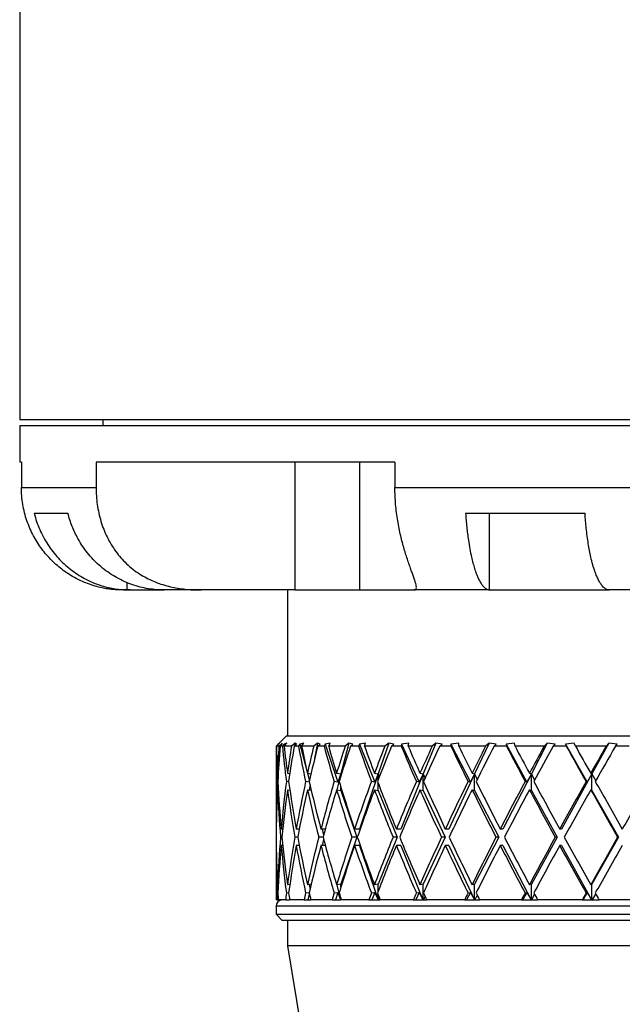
# Model space of a CAD drawing. Header units: inches. Extents: x 0.8 to 32, y -0.1 to 21.9.
# Tile 50 of 60: x 27.2 to 28.6, y 7.3 to 9.7. Entities that reach past the tile are written whole.
import ezdxf

# ---------------------------------------------------------------- set-up
doc = ezdxf.new("R2010")
doc.units = ezdxf.units.IN
doc.header["$MEASUREMENT"] = 0

msp = doc.modelspace()

# ---------------------------------------------------------------- linework, layer by layer
at = {"color": 7, "linetype": 'Continuous', "lineweight": 25}
for p, q in [((27.1701, 10.9309), (27.1701, 8.7079)), ((27.1701, 8.7079), (30.4201, 8.7079)), ((27.3726, 8.7079), (27.3726, 8.6929)), ((27.1701, 8.6929), (27.1701, 8.6039)), ((27.1701, 8.6929), (30.4201, 8.6929)), ((27.1742, 8.6039), (27.1701, 8.6039)), ((27.1742, 8.6039), (27.1742, 8.5419)), ((28.0846, 8.6039), (27.3561, 8.6039)), ((27.3561, 8.6039), (27.3561, 8.5419)), ((27.8405, 8.6039), (27.8405, 8.2919)), ((27.9985, 8.6039), (27.9985, 8.2919)), ((28.0846, 8.6039), (28.0846, 8.5419)), ((27.1742, 8.5419), (27.3561, 8.5419)), ((28.0846, 8.5419), (28.7295, 8.5419)), ((27.2055, 8.4789), (27.2876, 8.4789)), ((28.2568, 8.4789), (28.5478, 8.4789)), ((28.3142, 8.4789), (28.3142, 8.292)), ((27.4315, 8.3099), (27.4315, 8.292)), ((27.4395, 8.2919), (27.4204, 8.2919)), ((27.4315, 8.292), (27.4395, 8.2919)), ((27.4395, 8.2919), (27.5224, 8.2919)), ((27.6121, 8.2919), (27.5214, 8.2919)), ((27.8405, 8.2919), (27.6121, 8.2919)), ((27.8226, 8.2919), (27.8226, 7.9359)), ((27.8405, 8.2919), (27.9985, 8.2919)), ((27.9985, 8.2919), (28.131, 8.2919)), ((28.3164, 8.2919), (28.131, 8.2919)), ((28.3142, 8.292), (28.3164, 8.2919)), ((28.3164, 8.2919), (28.6069, 8.2919)), ((28.6069, 8.2919), (28.6051, 8.292)), ((28.8104, 8.2919), (28.6069, 8.2919)), ((27.8201, 7.9359), (27.7951, 7.9109)), ((27.8201, 7.9359), (29.7701, 7.9359)), ((27.7951, 7.9109), (27.7951, 7.7089)), ((27.7952, 7.9109), (27.7951, 7.9109)), ((27.7999, 7.9156), (27.7952, 7.9109)), ((27.7959, 7.9109), (27.8033, 7.9185)), ((27.8019, 7.9109), (27.7959, 7.9109)), ((27.8033, 7.9185), (27.7999, 7.9156)), ((27.7999, 7.9156), (27.8, 7.9151)), ((27.8101, 7.9185), (27.8019, 7.9109)), ((27.8049, 7.9109), (27.8101, 7.9156)), ((27.8102, 7.9109), (27.8049, 7.9109)), ((27.8101, 7.9156), (27.8101, 7.9185)), ((27.8143, 7.9156), (27.8102, 7.9109)), ((27.8209, 7.9185), (27.8143, 7.9156)), ((27.8143, 7.9156), (27.815, 7.9115)), ((27.8145, 7.9109), (27.8209, 7.9185)), ((27.8324, 7.9109), (27.8145, 7.9109)), ((27.8412, 7.9185), (27.8324, 7.9109)), ((27.8389, 7.9109), (27.8445, 7.9156)), ((27.8494, 7.9109), (27.8389, 7.9109)), ((27.8412, 7.9185), (27.8406, 7.9123)), ((27.8445, 7.9156), (27.8412, 7.9185)), ((27.8528, 7.9156), (27.8494, 7.9109)), ((27.8625, 7.9185), (27.8528, 7.9156)), ((27.8528, 7.9156), (27.8705, 7.8481)), ((27.8572, 7.9109), (27.8625, 7.9185)), ((27.8866, 7.9109), (27.8572, 7.9109)), ((27.8957, 7.9185), (27.8866, 7.9109)), ((27.8957, 7.9185), (27.8889, 7.8806)), ((27.9023, 7.9156), (27.8957, 7.9185)), ((27.8965, 7.9109), (27.9023, 7.9156)), ((27.9119, 7.9109), (27.8965, 7.9109)), ((27.9145, 7.9156), (27.9119, 7.9109)), ((27.9271, 7.9185), (27.9145, 7.9156)), ((27.9145, 7.9156), (27.9458, 7.8233)), ((27.9231, 7.9109), (27.9271, 7.9185)), ((27.9631, 7.9109), (27.9231, 7.9109)), ((27.9724, 7.9185), (27.9527, 7.8432)), ((27.9724, 7.9185), (27.9631, 7.9109)), ((27.9821, 7.9156), (27.9724, 7.9185)), ((27.9762, 7.9109), (27.9821, 7.9156)), ((27.9962, 7.9109), (27.9762, 7.9109)), ((27.9979, 7.9156), (27.9962, 7.9109)), ((28.0131, 7.9185), (27.9979, 7.9156)), ((27.9979, 7.9156), (28.0356, 7.8233)), ((28.0104, 7.9109), (28.0131, 7.9185)), ((28.0601, 7.9109), (28.0104, 7.9109)), ((28.0693, 7.9185), (28.0438, 7.8432)), ((28.0693, 7.9185), (28.0601, 7.9109)), ((28.0819, 7.9156), (28.0693, 7.9185)), ((28.0761, 7.9109), (28.0819, 7.9156)), ((28.1001, 7.9109), (28.0761, 7.9109)), ((28.1009, 7.9156), (28.1001, 7.9109)), ((28.1183, 7.9185), (28.1009, 7.9156)), ((28.1009, 7.9156), (28.144, 7.8233)), ((28.117, 7.9109), (28.1183, 7.9185)), ((28.1753, 7.9109), (28.117, 7.9109)), ((28.1841, 7.9185), (28.1534, 7.8432)), ((28.1841, 7.9185), (28.1753, 7.9109)), ((28.1993, 7.9156), (28.1841, 7.9185)), ((28.1937, 7.9109), (28.1993, 7.9156)), ((28.2211, 7.9109), (28.1937, 7.9109)), ((28.2401, 7.9185), (28.221, 7.9156)), ((28.221, 7.9156), (28.2211, 7.9109)), ((28.221, 7.9156), (28.2685, 7.8233)), ((28.2403, 7.9109), (28.2401, 7.9185)), ((28.3056, 7.9109), (28.2403, 7.9109)), ((28.314, 7.9185), (28.2788, 7.8432)), ((28.314, 7.9185), (28.3056, 7.9109)), ((28.3314, 7.9156), (28.314, 7.9185)), ((28.3261, 7.9109), (28.3314, 7.9156)), ((28.3563, 7.9109), (28.3261, 7.9109)), ((28.3757, 7.9185), (28.3553, 7.9156)), ((28.3553, 7.9156), (28.3563, 7.9109)), ((28.3553, 7.9156), (28.4059, 7.8233)), ((28.3773, 7.9109), (28.3757, 7.9185)), ((28.4481, 7.9109), (28.3773, 7.9109)), ((28.4557, 7.9185), (28.417, 7.8432)), ((28.4557, 7.9185), (28.4481, 7.9109)), ((28.4748, 7.9156), (28.4557, 7.9185)), ((28.47, 7.9109), (28.4748, 7.9156)), ((28.5022, 7.9109), (28.47, 7.9109)), ((28.5215, 7.9185), (28.5003, 7.9156)), ((28.5003, 7.9156), (28.5022, 7.9109)), ((28.5003, 7.9156), (28.553, 7.8233)), ((28.5246, 7.9109), (28.5215, 7.9185)), ((28.5991, 7.9109), (28.5246, 7.9109)), ((28.6058, 7.9185), (28.5644, 7.8432)), ((28.6058, 7.9185), (28.5991, 7.9109)), ((28.6262, 7.9156), (28.6058, 7.9185)), ((28.622, 7.9109), (28.6262, 7.9156)), ((28.6554, 7.9109), (28.622, 7.9109)), ((27.7982, 7.8448), (27.8003, 7.8446)), ((27.8227, 7.8448), (27.8283, 7.8441)), ((27.827, 7.8442), (27.8277, 7.8403)), ((27.8712, 7.8448), (27.88, 7.8435)), ((27.8714, 7.8448), (27.8761, 7.8266)), ((27.9425, 7.8448), (27.9527, 7.8432)), ((27.9527, 7.8432), (27.9426, 7.8048)), ((27.9527, 7.8432), (27.9458, 7.8233)), ((27.9527, 7.838), (27.9527, 7.8432)), ((27.9527, 7.8432), (27.9534, 7.8404)), ((28.0438, 7.8432), (27.9982, 7.7089)), ((28.0347, 7.8448), (28.0438, 7.8432)), ((28.0438, 7.8432), (28.0356, 7.8233)), ((28.0438, 7.8288), (28.0438, 7.8432)), ((28.0438, 7.8432), (28.0464, 7.8356)), ((28.1534, 7.8432), (28.0986, 7.7089)), ((28.1534, 7.8432), (28.144, 7.8233)), ((28.1457, 7.8448), (28.1534, 7.8432)), ((28.1534, 7.8032), (28.1534, 7.8432)), ((28.1534, 7.8432), (28.1579, 7.8324)), ((28.2788, 7.8432), (28.2161, 7.7089)), ((28.2788, 7.8432), (28.2685, 7.8233)), ((28.2726, 7.8448), (28.2788, 7.8432)), ((28.2788, 7.8032), (28.2788, 7.8432)), ((28.2788, 7.8432), (28.2851, 7.83)), ((28.417, 7.8432), (28.3479, 7.7089)), ((28.417, 7.8432), (28.4059, 7.8233)), ((28.4124, 7.8448), (28.417, 7.8432)), ((28.417, 7.8032), (28.417, 7.8432)), ((28.417, 7.8432), (28.4249, 7.8281)), ((28.5644, 7.8432), (28.4907, 7.7089)), ((28.5644, 7.8432), (28.553, 7.8233)), ((28.5617, 7.8448), (28.5644, 7.8432)), ((28.5644, 7.8032), (28.5644, 7.8432)), ((28.5644, 7.8432), (28.5738, 7.8264)), ((27.7992, 7.8246), (27.7973, 7.8248)), ((27.7982, 7.8048), (27.8003, 7.8046)), ((27.8256, 7.8241), (27.8201, 7.8248)), ((27.8227, 7.8048), (27.8285, 7.804)), ((27.876, 7.8235), (27.8669, 7.8248)), ((27.8712, 7.8048), (27.8807, 7.8034)), ((27.8776, 7.8168), (27.8753, 7.8042)), ((27.9458, 7.8233), (27.9365, 7.8248)), ((27.9425, 7.8048), (27.9527, 7.8032)), ((27.9527, 7.8032), (27.9527, 7.8116)), ((28.0356, 7.8233), (28.0272, 7.8248)), ((28.0347, 7.8048), (28.0438, 7.8032)), ((28.0438, 7.8032), (28.0438, 7.8209)), ((28.144, 7.8233), (28.1369, 7.8248)), ((28.1457, 7.8048), (28.1534, 7.8032)), ((28.2685, 7.8233), (28.2628, 7.8248)), ((28.2726, 7.8048), (28.2788, 7.8032)), ((28.4059, 7.8233), (28.4017, 7.8248)), ((28.4124, 7.8048), (28.417, 7.8032)), ((28.553, 7.8233), (28.5504, 7.8248)), ((28.5617, 7.8048), (28.5644, 7.8032)), ((27.9527, 7.8032), (27.9914, 7.6889)), ((28.0438, 7.8032), (28.0904, 7.6889)), ((28.1534, 7.8032), (28.2068, 7.6889)), ((28.2788, 7.8032), (28.3376, 7.6889)), ((28.417, 7.8032), (28.4797, 7.6889)), ((28.5644, 7.8032), (28.6296, 7.6889)), ((27.7954, 7.7089), (27.7951, 7.7089)), ((27.8113, 7.7089), (27.8074, 7.7089)), ((27.8514, 7.7089), (27.844, 7.7089)), ((27.8512, 7.7089), (27.8513, 7.7082)), ((27.9148, 7.7089), (27.9041, 7.7089)), ((27.907, 7.7089), (27.9108, 7.6943)), ((27.9982, 7.7089), (27.9861, 7.7089)), ((28.0986, 7.7089), (28.088, 7.7089)), ((28.2161, 7.7089), (28.2073, 7.7089)), ((28.3479, 7.7089), (28.3411, 7.7089)), ((28.4907, 7.7089), (28.4861, 7.7089)), ((27.8093, 7.6889), (27.8057, 7.6889)), ((27.8477, 7.6889), (27.8405, 7.6889)), ((27.9094, 7.6889), (27.8989, 7.6889)), ((27.9914, 7.6889), (27.9527, 7.5747)), ((27.9914, 7.6889), (27.9794, 7.6889)), ((28.0904, 7.6889), (28.0438, 7.5747)), ((28.0904, 7.6889), (28.0799, 7.6889)), ((28.2068, 7.6889), (28.1534, 7.5747)), ((28.2068, 7.6889), (28.198, 7.6889)), ((28.3376, 7.6889), (28.2788, 7.5747)), ((28.3376, 7.6889), (28.3309, 7.6889)), ((28.4797, 7.6889), (28.417, 7.5747)), ((28.4797, 7.6889), (28.4751, 7.6889)), ((28.6296, 7.6889), (28.5644, 7.5747)), ((28.6296, 7.6889), (28.6273, 7.6889)), ((27.7951, 7.6689), (27.7951, 7.5359)), ((27.7954, 7.6689), (27.7951, 7.6689)), ((27.8113, 7.6689), (27.8074, 7.6689)), ((27.8514, 7.6689), (27.844, 7.6689)), ((27.8513, 7.6696), (27.8512, 7.6689)), ((27.9148, 7.6689), (27.9041, 7.6689)), ((27.9108, 7.6836), (27.907, 7.6689)), ((27.9982, 7.6689), (27.9861, 7.6689)), ((27.9982, 7.6689), (28.0434, 7.5359)), ((28.0986, 7.6689), (28.088, 7.6689)), ((28.0986, 7.6689), (28.1529, 7.5359)), ((28.2161, 7.6689), (28.2073, 7.6689)), ((28.2161, 7.6689), (28.2783, 7.5359)), ((28.3479, 7.6689), (28.3411, 7.6689)), ((28.3479, 7.6689), (28.4164, 7.5359)), ((28.4907, 7.6689), (28.4861, 7.6689)), ((28.4907, 7.6689), (28.5638, 7.5359)), ((27.8003, 7.5733), (27.7982, 7.573)), ((27.8285, 7.5739), (27.8227, 7.573)), ((27.8807, 7.5744), (27.8712, 7.573)), ((27.8753, 7.5736), (27.8776, 7.5611)), ((27.9527, 7.5747), (27.9425, 7.573)), ((27.9426, 7.5731), (27.9523, 7.5359)), ((27.9527, 7.5662), (27.9527, 7.5747)), ((28.0438, 7.5747), (28.0347, 7.573)), ((28.0438, 7.557), (28.0438, 7.5747)), ((28.1534, 7.5747), (28.1457, 7.573)), ((28.1534, 7.5359), (28.1534, 7.5747)), ((28.2788, 7.5747), (28.2726, 7.573)), ((28.2788, 7.5359), (28.2788, 7.5747)), ((28.417, 7.5747), (28.4124, 7.573)), ((28.417, 7.5359), (28.417, 7.5747)), ((28.5644, 7.5747), (28.5617, 7.573)), ((28.5644, 7.5359), (28.5644, 7.5747)), ((27.7973, 7.5531), (27.7992, 7.5533)), ((27.8201, 7.5531), (27.8256, 7.5538)), ((27.8669, 7.5531), (27.876, 7.5544)), ((27.8761, 7.5513), (27.8721, 7.5359)), ((27.9365, 7.5531), (27.9458, 7.5545)), ((27.9458, 7.5545), (27.9395, 7.5359)), ((27.9458, 7.5545), (27.9522, 7.5359)), ((28.0272, 7.5531), (28.0356, 7.5545)), ((28.0356, 7.5545), (28.0279, 7.5359)), ((28.0356, 7.5545), (28.0433, 7.5359)), ((28.0438, 7.5359), (28.0438, 7.5491)), ((28.0464, 7.5423), (28.0442, 7.5359)), ((28.144, 7.5545), (28.1353, 7.5359)), ((28.1369, 7.5531), (28.144, 7.5545)), ((28.144, 7.5545), (28.1529, 7.5359)), ((28.1579, 7.5455), (28.1539, 7.5359)), ((28.2685, 7.5545), (28.2589, 7.5359)), ((28.2628, 7.5531), (28.2685, 7.5545)), ((28.2685, 7.5545), (28.2782, 7.5359)), ((28.2851, 7.5479), (28.2794, 7.5359)), ((28.4059, 7.5545), (28.3957, 7.5359)), ((28.4017, 7.5531), (28.4059, 7.5545)), ((28.4059, 7.5545), (28.4163, 7.5359)), ((28.4249, 7.5498), (28.4176, 7.5359)), ((28.553, 7.5545), (28.5423, 7.5359)), ((28.5504, 7.5531), (28.553, 7.5545)), ((28.553, 7.5545), (28.5638, 7.5359)), ((28.5738, 7.5515), (28.5651, 7.5359)), ((27.7967, 7.5359), (27.7951, 7.5359)), ((27.7951, 7.5209), (27.7951, 7.5009)), ((29.7951, 7.5209), (27.7951, 7.5209)), ((27.7967, 7.5359), (27.8001, 7.5359)), ((27.8179, 7.5359), (27.8001, 7.5359)), ((27.8179, 7.5359), (27.8274, 7.5359)), ((27.8277, 7.5376), (27.8274, 7.5359)), ((27.8632, 7.5359), (27.828, 7.5359)), ((27.8632, 7.5359), (27.8721, 7.5359)), ((27.8721, 7.5359), (27.8797, 7.5359)), ((27.9314, 7.5359), (27.8797, 7.5359)), ((27.9314, 7.5359), (27.9395, 7.5359)), ((27.9395, 7.5359), (27.9522, 7.5359)), ((27.9527, 7.5359), (27.9527, 7.5399)), ((27.9534, 7.5375), (27.953, 7.5359)), ((28.0209, 7.5359), (27.9539, 7.5359)), ((28.0209, 7.5359), (28.0279, 7.5359)), ((28.0279, 7.5359), (28.0433, 7.5359)), ((28.0433, 7.5359), (28.0434, 7.5359)), ((28.0434, 7.5359), (28.0438, 7.5359)), ((28.0438, 7.5359), (28.0442, 7.5359)), ((28.0442, 7.5359), (28.0489, 7.5359)), ((28.1294, 7.5359), (28.0489, 7.5359)), ((28.1294, 7.5359), (28.1353, 7.5359)), ((28.1353, 7.5359), (28.1529, 7.5359)), ((28.1529, 7.5359), (28.1529, 7.5359)), ((28.1529, 7.5359), (28.1534, 7.5359)), ((28.1534, 7.5359), (28.1539, 7.5359)), ((28.1539, 7.5359), (28.1622, 7.5359)), ((28.2543, 7.5359), (28.1622, 7.5359)), ((28.2543, 7.5359), (28.2589, 7.5359)), ((28.2589, 7.5359), (28.2782, 7.5359)), ((28.2782, 7.5359), (28.2783, 7.5359)), ((28.2783, 7.5359), (28.2788, 7.5359)), ((28.2788, 7.5359), (28.2794, 7.5359)), ((28.2794, 7.5359), (28.2911, 7.5359)), ((28.3926, 7.5359), (28.2911, 7.5359)), ((28.3926, 7.5359), (28.3957, 7.5359)), ((28.3957, 7.5359), (28.4163, 7.5359)), ((28.4163, 7.5359), (28.4164, 7.5359)), ((28.4164, 7.5359), (28.417, 7.5359)), ((28.417, 7.5359), (28.4176, 7.5359)), ((28.4176, 7.5359), (28.4324, 7.5359)), ((28.5408, 7.5359), (28.4324, 7.5359)), ((28.5408, 7.5359), (28.5423, 7.5359)), ((28.5423, 7.5359), (28.5638, 7.5359)), ((28.5638, 7.5359), (28.5638, 7.5359)), ((28.5638, 7.5359), (28.5644, 7.5359)), ((28.5644, 7.5359), (28.5651, 7.5359)), ((28.5651, 7.5359), (28.5827, 7.5359)), ((28.6952, 7.5359), (28.5827, 7.5359)), ((27.7951, 7.5009), (27.8101, 7.4859)), ((27.7951, 7.5009), (29.7951, 7.5009)), ((29.7801, 7.4859), (27.8101, 7.4859)), ((27.8226, 7.4859), (27.8226, 7.4239)), ((27.8226, 7.4239), (27.8793, 7.0815)), ((29.7676, 7.4239), (27.8226, 7.4239))]:
    msp.add_line(p, q, dxfattribs=at)
msp.add_arc((27.8101, 7.5209), 0.015, 90, 180, dxfattribs=at)
for centre, major_axis, ratio, start_param, end_param in [((28.7951, 7.6689), (-0.2299, 1.7272), 0.56347, 1.355819, 1.405829), ((28.7951, 7.7089), (-0.2299, 1.7272), 0.56347, 1.379105, 1.417412), ((28.7951, 7.7089), (0, 1.7321), 0.57735, 1.45395, 1.492257), ((28.7951, 7.6689), (0, 1.7321), 0.57735, 1.430664, 1.480674), ((28.7951, 7.6689), (-0.4306, 1.7172), 0.525577, 1.299612, 1.349622), ((28.7951, 7.7089), (-0.4306, 1.7172), 0.525577, 1.322899, 1.361205), ((28.7951, 7.7089), (0.2299, 1.7272), 0.56347, 1.528795, 1.567101), ((28.7951, 7.6689), (0.2299, 1.7272), 0.56347, 1.505509, 1.555518), ((28.7951, 7.6689), (-0.5916, 1.7094), 0.47164, 1.268867, 1.318876), ((28.7951, 7.7089), (-0.5916, 1.7094), 0.47164, 1.292153, 1.330459), ((28.7951, 7.7089), (0.4306, 1.7172), 0.525577, 1.585002, 1.623308), ((28.7951, 7.6689), (0.4306, 1.7172), 0.525577, 1.561715, 1.611725), ((28.7951, 7.6689), (-0.7161, 1.7071), 0.408882, 1.260803, 1.310813), ((28.7951, 7.7089), (-0.7161, 1.7071), 0.408882, 1.28409, 1.322396), ((28.7951, 7.7089), (0.5916, 1.7094), 0.47164, 1.615748, 1.654054), ((28.7951, 7.6689), (0.5916, 1.7094), 0.47164, 1.592461, 1.642471), ((28.7951, 7.6689), (-0.8112, 1.7097), 0.341999, 1.269789, 1.319798), ((28.7951, 7.7089), (-0.8112, 1.7097), 0.341999, 1.293075, 1.331381), ((28.7951, 7.7089), (0.7161, 1.7071), 0.408882, 1.623811, 1.662117), ((28.7951, 7.6689), (0.7161, 1.7071), 0.408882, 1.600524, 1.650534), ((28.7951, 7.6689), (-0.8831, 1.7151), 0.273566, 1.290729, 1.340739), ((28.7951, 7.7089), (-0.8831, 1.7151), 0.273566, 1.314015, 1.352321), ((28.7951, 7.7089), (0.8112, 1.7097), 0.341999, 1.614826, 1.653132), ((28.7951, 7.6689), (0.8112, 1.7097), 0.341999, 1.591539, 1.641549), ((28.7951, 7.6689), (-0.9358, 1.7214), 0.204832, 1.319772, 1.369782), ((28.7951, 7.7089), (-0.9358, 1.7214), 0.204832, 1.343059, 1.381365), ((28.7951, 7.7089), (0.8831, 1.7151), 0.273566, 1.593885, 1.632192), ((28.7951, 7.6689), (0.8831, 1.7151), 0.273566, 1.570599, 1.620609), ((28.7951, 7.6689), (-0.9719, 1.727), 0.136294, 1.354111, 1.40412), ((28.7951, 7.7089), (-0.9719, 1.727), 0.136294, 1.377397, 1.415703), ((28.7951, 7.7089), (0.9358, 1.7214), 0.204832, 1.564842, 1.603148), ((28.7951, 7.6689), (0.9358, 1.7214), 0.204832, 1.541555, 1.591565), ((28.7951, 7.6689), (-0.993, 1.7307), 0.068052, 1.391638, 1.441647), ((28.7951, 7.7089), (-0.993, 1.7307), 0.068052, 1.414924, 1.45323), ((28.7951, 7.7089), (0.9719, 1.727), 0.136294, 1.530504, 1.56881), ((28.7951, 7.6689), (0.9719, 1.727), 0.136294, 1.507217, 1.557227), ((28.7951, 7.7089), (0, 1.7321), 0.57735, 1.503839, 1.570796), ((28.7951, 7.6689), (0, 1.7321), 0.57735, 1.492257, 1.559249), ((28.7951, 7.6689), (-0.2299, 1.7272), 0.56347, 1.417412, 1.484404), ((28.7951, 7.7089), (-0.2299, 1.7272), 0.56347, 1.428995, 1.495952), ((28.7951, 7.7089), (0.2299, 1.7272), 0.56347, 1.578684, 1.645641), ((28.7951, 7.6689), (0.2299, 1.7272), 0.56347, 1.567101, 1.634094), ((28.7951, 7.6689), (-0.4306, 1.7172), 0.525577, 1.361205, 1.428198), ((28.7951, 7.7089), (-0.4306, 1.7172), 0.525577, 1.372788, 1.439745), ((28.7951, 7.7089), (0.4306, 1.7172), 0.525577, 1.634891, 1.701848), ((28.7951, 7.6689), (0.4306, 1.7172), 0.525577, 1.623308, 1.690301), ((28.7951, 7.6689), (-0.5916, 1.7094), 0.47164, 1.330459, 1.397452), ((28.7951, 7.7089), (-0.5916, 1.7094), 0.47164, 1.342042, 1.408999), ((28.7951, 7.7089), (0.5916, 1.7094), 0.47164, 1.665637, 1.732594), ((28.7951, 7.6689), (0.5916, 1.7094), 0.47164, 1.654054, 1.721046), ((28.7951, 7.6689), (-0.7161, 1.7071), 0.408882, 1.322396, 1.389388), ((28.7951, 7.7089), (-0.7161, 1.7071), 0.408882, 1.333979, 1.400936), ((28.7951, 7.7089), (0.7161, 1.7071), 0.408882, 1.6737, 1.740657), ((28.7951, 7.6689), (0.7161, 1.7071), 0.408882, 1.662117, 1.72911), ((28.7951, 7.6689), (-0.8112, 1.7097), 0.341999, 1.331381, 1.398374), ((28.7951, 7.7089), (-0.8112, 1.7097), 0.341999, 1.342964, 1.409921), ((28.7951, 7.7089), (0.8112, 1.7097), 0.341999, 1.664715, 1.731672), ((28.7951, 7.6689), (0.8112, 1.7097), 0.341999, 1.653132, 1.720124), ((28.7951, 7.6689), (-0.8831, 1.7151), 0.273566, 1.352321, 1.419314), ((28.7951, 7.7089), (-0.8831, 1.7151), 0.273566, 1.363904, 1.430861), ((28.7951, 7.7089), (0.8831, 1.7151), 0.273566, 1.643774, 1.710731), ((28.7951, 7.6689), (0.8831, 1.7151), 0.273566, 1.632192, 1.699184), ((28.7951, 7.6689), (-0.9358, 1.7214), 0.204832, 1.381365, 1.448358), ((28.7951, 7.7089), (-0.9358, 1.7214), 0.204832, 1.392948, 1.459905), ((28.7951, 7.7089), (0.9358, 1.7214), 0.204832, 1.614731, 1.681688), ((28.7951, 7.6689), (0.9358, 1.7214), 0.204832, 1.603148, 1.67014), ((28.7951, 7.6689), (-0.9719, 1.727), 0.136294, 1.415703, 1.482696), ((28.7951, 7.7089), (-0.9719, 1.727), 0.136294, 1.427286, 1.494243), ((28.7951, 7.7089), (0.9719, 1.727), 0.136294, 1.580393, 1.64735), ((28.7951, 7.6689), (0.9719, 1.727), 0.136294, 1.56881, 1.635802), ((28.7951, 7.6689), (-0.993, 1.7307), 0.068052, 1.45323, 1.520223), ((28.7951, 7.7089), (-0.993, 1.7307), 0.068052, 1.464813, 1.53177), ((28.7951, 7.7089), (0.993, 1.7307), 0.068052, 1.542866, 1.609822), ((28.7951, 7.7089), (0, 1.7321), 0.57735, 1.582344, 1.649336), ((28.7951, 7.7089), (0.2299, 1.7272), 0.56347, 1.657188, 1.724181), ((28.7951, 7.7089), (-0.2299, 1.7272), 0.56347, 1.507499, 1.574491), ((28.7951, 7.7089), (0.4306, 1.7172), 0.525577, 1.713395, 1.780388), ((28.7951, 7.7089), (-0.4306, 1.7172), 0.525577, 1.451292, 1.518285), ((28.7951, 7.7089), (0.5916, 1.7094), 0.47164, 1.744141, 1.811133), ((28.7951, 7.7089), (-0.5916, 1.7094), 0.47164, 1.420546, 1.487539), ((28.7951, 7.7089), (0.7161, 1.7071), 0.408882, 1.752204, 1.819197), ((28.7951, 7.7089), (-0.7161, 1.7071), 0.408882, 1.412483, 1.479475), ((28.7951, 7.7089), (0.8112, 1.7097), 0.341999, 1.743219, 1.810211), ((28.7951, 7.7089), (-0.8112, 1.7097), 0.341999, 1.421468, 1.488461), ((28.7951, 7.7089), (0.8831, 1.7151), 0.273566, 1.722279, 1.789271), ((28.7951, 7.7089), (-0.8831, 1.7151), 0.273566, 1.442409, 1.509401), ((28.7951, 7.7089), (0.9358, 1.7214), 0.204832, 1.693235, 1.760228), ((28.7951, 7.7089), (-0.9358, 1.7214), 0.204832, 1.471452, 1.538445), ((28.7951, 7.7089), (0.9719, 1.727), 0.136294, 1.658897, 1.725889), ((28.7951, 7.7089), (-0.9719, 1.727), 0.136294, 1.50579, 1.572783), ((28.7951, 7.7089), (0.993, 1.7307), 0.068052, 1.62137, 1.688362), ((28.7951, 7.6689), (0, 1.7321), 0.57735, 1.570796, 1.637753), ((28.7951, 7.6689), (0.2299, 1.7272), 0.56347, 1.645641, 1.712598), ((28.7951, 7.6689), (-0.2299, 1.7272), 0.56347, 1.495952, 1.562908), ((28.7951, 7.6689), (0.4306, 1.7172), 0.525577, 1.701848, 1.768805), ((28.7951, 7.6689), (-0.4306, 1.7172), 0.525577, 1.439745, 1.506702), ((28.7951, 7.6689), (0.5916, 1.7094), 0.47164, 1.732594, 1.79955), ((28.7951, 7.6689), (-0.5916, 1.7094), 0.47164, 1.408999, 1.475956), ((28.7951, 7.6689), (0.7161, 1.7071), 0.408882, 1.740657, 1.807614), ((28.7951, 7.6689), (-0.7161, 1.7071), 0.408882, 1.400936, 1.467892), ((28.7951, 7.6689), (0.8112, 1.7097), 0.341999, 1.731672, 1.798628), ((28.7951, 7.6689), (-0.8112, 1.7097), 0.341999, 1.409921, 1.476878), ((28.7951, 7.6689), (0.8831, 1.7151), 0.273566, 1.710731, 1.777688), ((28.7951, 7.6689), (-0.8831, 1.7151), 0.273566, 1.430861, 1.497818), ((28.7951, 7.6689), (0.9358, 1.7214), 0.204832, 1.681688, 1.748645), ((28.7951, 7.6689), (-0.9358, 1.7214), 0.204832, 1.459905, 1.526862), ((28.7951, 7.6689), (0.9719, 1.727), 0.136294, 1.64735, 1.714306), ((28.7951, 7.6689), (-0.9719, 1.727), 0.136294, 1.494243, 1.5612), ((28.7951, 7.6689), (0.993, 1.7307), 0.068052, 1.609822, 1.676779), ((28.7951, 7.7089), (0.2299, 1.7272), 0.56347, 1.735764, 1.745734), ((28.7951, 7.7089), (0, 1.7321), 0.57735, 1.660919, 1.670889), ((28.7951, 7.7089), (0.4306, 1.7172), 0.525577, 1.791971, 1.801941), ((28.7951, 7.7089), (-0.2299, 1.7272), 0.56347, 1.586074, 1.596045), ((28.7951, 7.7089), (0.5916, 1.7094), 0.47164, 1.822716, 1.832687), ((28.7951, 7.7089), (-0.4306, 1.7172), 0.525577, 1.529868, 1.539838), ((28.7951, 7.7089), (0.7161, 1.7071), 0.408882, 1.83078, 1.84075), ((28.7951, 7.7089), (-0.5916, 1.7094), 0.47164, 1.499122, 1.509092), ((28.7951, 7.7089), (0.8112, 1.7097), 0.341999, 1.821794, 1.831765), ((28.7951, 7.7089), (-0.7161, 1.7071), 0.408882, 1.491058, 1.501029), ((28.7951, 7.7089), (0.8831, 1.7151), 0.273566, 1.800854, 1.810824), ((28.7951, 7.7089), (-0.8112, 1.7097), 0.341999, 1.500044, 1.510014), ((28.7951, 7.7089), (0.9358, 1.7214), 0.204832, 1.77181, 1.781781), ((28.7951, 7.7089), (-0.8831, 1.7151), 0.273566, 1.520984, 1.530954), ((28.7951, 7.7089), (0.9719, 1.727), 0.136294, 1.737472, 1.747443), ((28.7951, 7.7089), (-0.9358, 1.7214), 0.204832, 1.550028, 1.559998), ((28.7951, 7.7089), (0.993, 1.7307), 0.068052, 1.699945, 1.709916), ((28.7951, 7.7089), (-0.9719, 1.727), 0.136294, 1.584366, 1.594336)]:
    msp.add_ellipse(centre, major_axis=major_axis, ratio=ratio, start_param=start_param, end_param=end_param, dxfattribs=at)
for points, knots in [([(27.4204, 8.2919), (27.4165, 8.2919), (27.4088, 8.292), (27.3967, 8.2929), (27.3842, 8.2945), (27.3698, 8.2971), (27.3536, 8.3011), (27.3354, 8.3072), (27.317, 8.315), (27.2996, 8.3242), (27.2836, 8.3344), (27.269, 8.3452), (27.2549, 8.3573), (27.2416, 8.3705), (27.2294, 8.3847), (27.2182, 8.3998), (27.208, 8.4159), (27.1988, 8.4331), (27.1909, 8.4513), (27.1843, 8.4706), (27.1792, 8.4905), (27.1761, 8.5092), (27.1745, 8.5264), (27.1743, 8.5367), (27.1742, 8.5419)], [0, 0, 0, 0, 0.036704, 0.073526, 0.110735, 0.14809, 0.199046, 0.250439, 0.303285, 0.35666, 0.401586, 0.446829, 0.493038, 0.539568, 0.585129, 0.630974, 0.677674, 0.724659, 0.773788, 0.823239, 0.8737, 0.92451, 0.962182, 1, 1, 1, 1]), ([(27.3561, 8.5419), (27.3563, 8.535), (27.3566, 8.5211), (27.3589, 8.5003), (27.3626, 8.4796), (27.3679, 8.4593), (27.3746, 8.4398), (27.3828, 8.421), (27.3926, 8.4029), (27.4039, 8.3859), (27.4165, 8.3702), (27.4304, 8.3557), (27.4458, 8.3424), (27.4621, 8.3309), (27.4789, 8.3212), (27.4961, 8.3131), (27.5142, 8.3062), (27.5325, 8.3009), (27.5509, 8.2969), (27.569, 8.2942), (27.5875, 8.2925), (27.6019, 8.2919), (27.6101, 8.2919), (27.6121, 8.2919)], [0, 0, 0, 0, 0.05055, 0.101453, 0.153464, 0.205856, 0.256411, 0.307318, 0.35935, 0.411782, 0.461709, 0.512019, 0.563588, 0.61562, 0.661984, 0.708704, 0.756545, 0.80477, 0.849192, 0.893889, 0.939382, 0.985121, 1, 1, 1, 1]), ([(28.1368, 8.2983), (28.1368, 8.2993), (28.1368, 8.3016), (28.1355, 8.3072), (28.1331, 8.315), (28.13, 8.3242), (28.1263, 8.3344), (28.1224, 8.3452), (28.1182, 8.3573), (28.1137, 8.3705), (28.1092, 8.3847), (28.1048, 8.3998), (28.1005, 8.4159), (28.0965, 8.4331), (28.0928, 8.4513), (28.0896, 8.4706), (28.0871, 8.4905), (28.0856, 8.5092), (28.0847, 8.5264), (28.0846, 8.5367), (28.0846, 8.5419)], [0, 0, 0, 0, 0.041657, 0.10315, 0.166379, 0.230243, 0.283996, 0.338129, 0.393419, 0.449092, 0.503606, 0.558459, 0.614335, 0.670553, 0.729336, 0.788504, 0.848881, 0.909674, 0.95475, 1, 1, 1, 1]), ([(27.2055, 8.4789), (27.2074, 8.4722), (27.211, 8.4589), (27.2186, 8.4395), (27.2277, 8.4206), (27.2419, 8.3966), (27.2589, 8.3746), (27.2783, 8.3551), (27.2941, 8.3417), (27.3108, 8.3299), (27.3283, 8.3195), (27.3469, 8.3106), (27.365, 8.3037), (27.3875, 8.2972), (27.4094, 8.2932), (27.426, 8.2923), (27.4315, 8.292)], [0, 0, 0, 0, 0.064274, 0.128997, 0.19513, 0.261749, 0.391111, 0.456767, 0.523375, 0.587839, 0.652747, 0.719053, 0.785842, 0.838899, 0.945943, 1, 1, 1, 1]), ([(27.5136, 8.292), (27.5069, 8.2924), (27.4935, 8.2932), (27.4734, 8.2966), (27.4534, 8.3017), (27.4339, 8.3085), (27.4152, 8.317), (27.3973, 8.327), (27.38, 8.3387), (27.3586, 8.3563), (27.3393, 8.3765), (27.3228, 8.3989), (27.3126, 8.4157), (27.3018, 8.4367), (27.2935, 8.4573), (27.2891, 8.4735), (27.2876, 8.4789)], [0, 0, 0, 0, 0.064935, 0.130319, 0.19712, 0.264411, 0.329353, 0.394748, 0.461574, 0.528897, 0.659151, 0.725274, 0.792371, 0.843828, 0.947609, 1, 1, 1, 1]), ([(28.2568, 8.4789), (28.2572, 8.4732), (28.258, 8.462), (28.2596, 8.4454), (28.2614, 8.4292), (28.2638, 8.4113), (28.267, 8.3919), (28.2708, 8.3733), (28.2747, 8.3574), (28.2786, 8.3438), (28.2829, 8.3315), (28.2874, 8.3208), (28.292, 8.3117), (28.2968, 8.3043), (28.3018, 8.2985), (28.3065, 8.2948), (28.3106, 8.2927), (28.313, 8.2922), (28.3142, 8.292)], [0, 0, 0, 0, 0.054463, 0.109197, 0.164776, 0.220642, 0.300721, 0.381667, 0.446345, 0.511475, 0.578026, 0.645067, 0.709744, 0.774869, 0.8414, 0.908416, 0.95413, 1, 1, 1, 1]), ([(28.6051, 8.292), (28.6039, 8.2922), (28.6015, 8.2927), (28.5978, 8.2946), (28.5942, 8.2973), (28.5902, 8.3014), (28.5857, 8.3072), (28.581, 8.3154), (28.5763, 8.3253), (28.5715, 8.3378), (28.5667, 8.3532), (28.5623, 8.3705), (28.5587, 8.3879), (28.5557, 8.4049), (28.5531, 8.423), (28.5509, 8.4416), (28.5491, 8.4603), (28.5482, 8.4727), (28.5478, 8.4789)], [0, 0, 0, 0, 0.046296, 0.092754, 0.139709, 0.186834, 0.251907, 0.317434, 0.384398, 0.45186, 0.534614, 0.61832, 0.682577, 0.747279, 0.813384, 0.879976, 0.939808, 1, 1, 1, 1]), ([(27.5214, 8.2919), (27.5201, 8.2919), (27.5175, 8.2919), (27.5149, 8.292), (27.5136, 8.292)], [0, 0, 0, 0, 0.499748, 1, 1, 1, 1]), ([(28.131, 8.2919), (28.1318, 8.2919), (28.1335, 8.292), (28.1352, 8.2929), (28.1364, 8.2945), (28.1367, 8.2961), (28.1368, 8.2969)], [0, 0, 0, 0, 0.247852, 0.496493, 0.747754, 1, 1, 1, 1])]:
    msp.add_open_spline(points, degree=3, knots=knots, dxfattribs=at)

doc.saveas('drawing.dxf')
